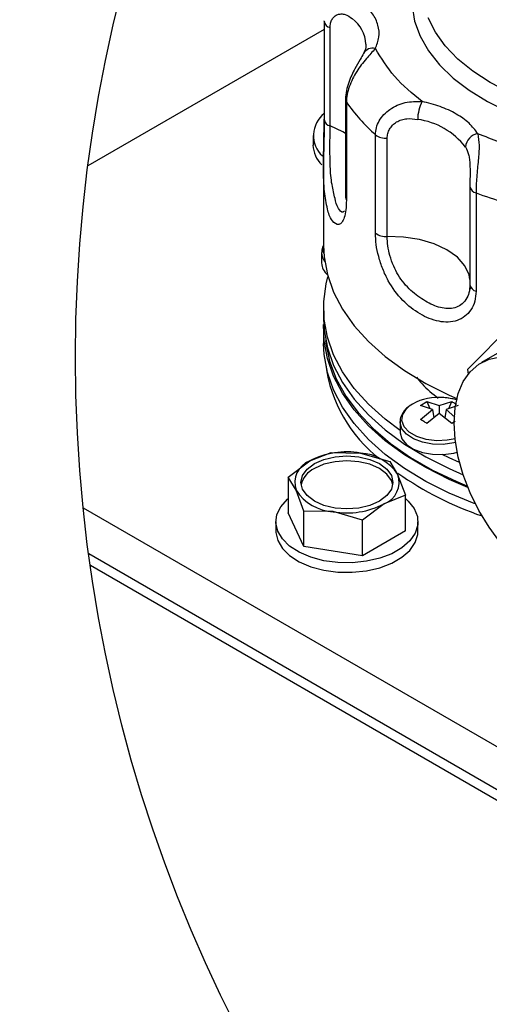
# Model space of a CAD drawing. Header units: inches. Extents: x 4 to 194, y 4 to 148.
# Tile 34 of 88: x 155.93 to 161.67, y 49.92 to 61.96. Entities that reach past the tile are written whole.
import ezdxf

# ---------------------------------------------------------------- set-up
doc = ezdxf.new("R2010")
doc.units = ezdxf.units.IN
doc.header["$LTSCALE"] = 18
doc.header["$MEASUREMENT"] = 0
doc.layers.add('SLD-DEFPOINTS', color=7, linetype='Continuous')
doc.layers.add('TEXT', color=140, linetype='Continuous', lineweight=25)
doc.dimstyles.new('SLDDIMSTYLE3', dxfattribs={"dimtxt": 0.18, "dimasz": 2.34, "dimexe": 0, "dimexo": 0.0625, "dimgap": 0, "dimtad": 0, "dimtih": 1, "dimtoh": 1, "dimdec": 0, "dimrnd": 1e-09, "dimzin": 0, "dimdsep": 46, "dimtxsty": 'Standard', "dimsah": 1, "dimcen": 0.09, "dimadec": 0, "dimazin": 0, "dimtfac": 2.34, "dimtdec": 0, "dimtofl": 0, "dimtmove": 0, "dimatfit": 3, "dimfxl": 0, "dimfrac": 2, "dimtolj": 1, "dimtzin": 0, "dimarcsym": 0})

msp = doc.modelspace()

# ---------------------------------------------------------------- linework, layer by layer
for p, q in [((159.649, 61.941), (159.65, 61.946)), ((159.649, 61.941), (159.649, 60.738)), ((159.649, 61.841), (156.762, 60.174)), ((159.722, 60.66), (159.722, 61.863)), ((159.911, 60.988), (159.911, 59.785)), ((159.922, 60.954), (159.922, 59.751)), ((159.514, 60.543), (159.514, 60.427)), ((160.276, 59.35), (160.276, 60.552)), ((160.42, 59.307), (160.42, 60.509)), ((159.643, 60.208), (159.642, 60.181)), ((159.642, 60.183), (159.642, 59.197)), ((161.433, 59.925), (161.433, 59.92)), ((161.433, 59.92), (161.433, 58.717)), ((161.507, 59.842), (161.507, 58.639)), ((159.619, 59.109), (159.619, 58.985)), ((159.642, 58.431), (159.642, 58.3)), ((162.009, 58.294), (161.405, 57.681)), ((159.642, 58.168), (159.642, 58)), ((161.907, 57.959), (161.573, 57.766)), ((161.405, 57.681), (161.412, 57.625)), ((160.829, 57.244), (160.907, 57.289)), ((160.975, 57.193), (160.829, 57.244)), ((160.829, 57.069), (160.975, 57.193)), ((160.907, 57.289), (161.058, 57.241)), ((160.907, 57.289), (160.943, 57.205)), ((160.975, 57.193), (160.99, 57.091)), ((161.058, 57.241), (161.21, 57.289)), ((161.058, 57.241), (161.058, 57.145)), ((161.141, 57.193), (161.127, 57.091)), ((161.287, 57.244), (161.141, 57.193)), ((161.141, 57.193), (161.25, 57.101)), ((161.174, 57.205), (161.21, 57.289)), ((161.058, 57.145), (160.907, 57.024)), ((160.99, 57.095), (160.991, 57.091)), ((161.21, 57.024), (161.058, 57.145)), ((161.126, 57.091), (161.127, 57.095)), ((160.579, 57.042), (160.579, 56.918)), ((161.251, 57.048), (161.21, 57.024)), ((159.474, 56.564), (159.736, 56.669)), ((159.736, 56.669), (160.095, 56.661)), ((160.095, 56.661), (160.453, 56.558)), ((159.211, 56.366), (159.474, 56.564)), ((160.453, 56.558), (160.549, 56.398)), ((159.211, 56.366), (159.211, 55.93)), ((159.307, 56.206), (159.211, 56.366)), ((160.549, 56.398), (160.645, 56.144)), ((159.403, 55.952), (159.307, 56.206)), ((160.645, 56.144), (160.383, 56.04)), ((160.645, 55.708), (160.645, 56.144)), ((156.704, 55.991), (178.566, 43.37)), ((160.383, 56.04), (160.12, 55.841)), ((159.403, 55.516), (159.211, 55.93)), ((159.403, 55.516), (159.403, 55.952)), ((159.762, 55.944), (159.403, 55.952)), ((160.12, 55.841), (159.762, 55.944)), ((159.059, 55.819), (159.059, 55.704)), ((160.12, 55.405), (160.12, 55.841)), ((160.797, 55.704), (160.797, 55.819)), ((160.645, 55.708), (160.12, 55.405)), ((160.12, 55.405), (159.403, 55.516)), ((178.566, 42.845), (156.771, 55.427)), ((178.566, 42.714), (156.791, 55.284))]:
    msp.add_line(p, q)
at = {"flags": 128}
for points in [[(160.725, 62.129), (160.756, 61.942), (160.823, 61.758), (160.925, 61.579), (161.059, 61.408), (161.226, 61.246), (161.423, 61.096), (161.647, 60.96), (161.895, 60.838), (162.166, 60.733), (162.454, 60.646), (162.758, 60.578), (163.073, 60.529), (163.395, 60.501), (163.72, 60.493), (164.045, 60.506), (164.366, 60.539), (164.678, 60.593), (164.694, 60.596)], [(165.891, 61.329), (165.679, 61.192), (165.443, 61.07), (165.184, 60.964), (164.907, 60.875), (164.614, 60.805), (164.309, 60.755), (163.996, 60.724), (163.679, 60.714), (163.363, 60.724), (163.05, 60.755), (162.745, 60.805), (162.452, 60.875), (162.174, 60.964), (161.916, 61.07), (161.679, 61.192), (161.468, 61.329), (161.284, 61.478), (161.131, 61.638), (161.01, 61.807), (160.922, 61.983)], [(159.911, 60.568), (159.879, 60.587), (159.722, 60.66)], [(161.433, 58.782), (161.422, 58.838), (161.37, 58.951), (161.279, 59.054), (161.152, 59.145), (160.995, 59.218), (160.816, 59.271), (160.621, 59.301), (160.42, 59.307)], [(159.642, 59.197), (159.649, 59.061), (159.689, 58.843), (159.764, 58.629), (159.873, 58.42), (160.016, 58.218), (160.191, 58.024), (160.397, 57.841), (160.631, 57.669), (160.892, 57.511), (161.178, 57.368), (161.273, 57.326)], [(159.645, 59.105), (159.642, 59.126), (159.643, 59.167)], [(160.579, 56.938), (160.397, 57.074), (160.191, 57.258), (160.016, 57.451), (159.873, 57.654), (159.764, 57.863), (159.689, 58.077), (159.649, 58.294), (159.645, 58.513), (159.676, 58.73), (159.697, 58.814)], [(159.642, 58.3), (159.649, 58.163), (159.689, 57.946), (159.764, 57.732), (159.873, 57.522), (160.016, 57.32), (160.191, 57.126), (160.397, 56.943), (160.631, 56.771), (160.892, 56.613), (161.178, 56.47), (161.351, 56.395)], [(161.409, 56.241), (161.178, 56.339), (160.892, 56.482), (160.631, 56.64), (160.397, 56.812), (160.191, 56.995), (160.016, 57.189), (159.873, 57.391), (159.764, 57.6), (159.689, 57.815), (159.649, 58.032), (159.644, 58.234)], [(159.668, 58.037), (159.672, 58.003), (159.717, 57.784), (159.798, 57.568), (159.915, 57.358), (160.065, 57.155), (160.249, 56.961), (160.463, 56.778), (160.706, 56.608), (160.977, 56.452), (161.272, 56.311), (161.402, 56.257)], [(161.502, 56.038), (161.486, 56.044), (161.178, 56.171), (160.892, 56.314), (160.631, 56.472), (160.397, 56.644), (160.191, 56.827), (160.016, 57.021), (159.873, 57.223), (159.764, 57.432), (159.689, 57.647), (159.649, 57.864), (159.642, 58)], [(161.808, 55.562), (161.668, 55.754), (161.543, 55.96), (161.437, 56.174), (161.352, 56.394), (161.29, 56.612), (161.252, 56.826), (161.239, 57.029), (161.252, 57.218), (161.29, 57.387), (161.352, 57.534), (161.437, 57.655), (161.543, 57.747), (161.668, 57.809), (161.808, 57.839)], [(161.251, 56.836), (161.156, 56.817), (161.026, 56.812), (160.898, 56.828), (160.784, 56.864), (160.691, 56.917), (160.629, 56.983), (160.601, 57.057), (160.611, 57.132), (160.656, 57.203), (160.689, 57.233)], [(161.257, 56.79), (161.234, 56.784), (161.107, 56.766), (160.977, 56.769), (160.852, 56.792), (160.743, 56.833), (160.657, 56.89), (160.601, 56.958), (160.579, 57.032), (160.579, 57.045)], [(160.579, 56.918), (160.579, 56.908), (160.601, 56.834), (160.657, 56.766), (160.743, 56.709), (160.852, 56.668), (160.977, 56.645), (161.107, 56.642), (161.234, 56.66), (161.277, 56.671)], [(159.441, 56.464), (159.531, 56.532), (159.647, 56.583), (159.783, 56.616), (159.928, 56.627), (160.074, 56.616), (160.21, 56.583), (160.326, 56.532), (160.415, 56.464), (160.472, 56.386), (160.491, 56.302), (160.472, 56.218), (160.415, 56.14), (160.326, 56.072), (160.21, 56.021), (160.074, 55.988), (159.928, 55.977), (159.783, 55.988), (159.647, 56.021), (159.531, 56.072), (159.441, 56.14), (159.385, 56.218), (159.366, 56.302), (159.385, 56.386), (159.441, 56.464)], [(161.307, 56.545), (161.178, 56.601), (161.092, 56.642)], [(160.488, 56.272), (160.472, 56.326), (160.415, 56.404), (160.326, 56.471), (160.21, 56.523), (160.074, 56.555), (159.928, 56.566), (159.783, 56.555), (159.647, 56.523), (159.531, 56.471)], [(160.644, 56.104), (160.677, 56.074), (160.751, 55.981), (160.79, 55.883), (160.795, 55.781), (160.764, 55.681), (160.699, 55.587), (160.602, 55.502), (160.478, 55.43), (160.331, 55.374), (160.167, 55.337), (159.994, 55.319), (159.818, 55.321), (159.647, 55.344), (159.487, 55.387), (159.346, 55.447), (159.228, 55.522), (159.139, 55.61), (159.082, 55.706), (159.059, 55.806), (159.073, 55.908), (159.121, 56.005), (159.203, 56.095), (159.211, 56.103)], [(159.059, 55.704), (159.059, 55.691), (159.082, 55.59), (159.139, 55.494), (159.228, 55.407), (159.346, 55.331), (159.487, 55.271), (159.647, 55.229), (159.818, 55.206), (159.994, 55.203), (160.167, 55.221), (160.331, 55.259), (160.478, 55.315), (160.602, 55.387), (160.699, 55.471), (160.764, 55.566), (160.795, 55.666), (160.797, 55.704)]]:
    msp.add_lwpolyline(points, dxfattribs=at)
for centre, radius, start, end in [((159.742, 61.955), 0.0942, 188.7038, 257.745), ((159.745, 61.638), 0.417, 2.8518, 53.5198), ((160.242, 61.485), 0.126, 74.4539, 150.0874), ((159.971, 60.989), 0.0601, 181.8409, 215.4736), ((161.782, 62.238), 2.26, 214.6225, 228.2419), ((161.273, 60.738), 0.479, 152.5376, 179.7305), ((159.861, 60.544), 0.341, 128.2844, 227.1327), ((159.742, 60.752), 0.0942, 188.7038, 257.745), ((160.675, 59.86), 0.888, 37.669, 82.3364), ((161.561, 60.385), 0.183, 99.6714, 174.345), ((160.405, 60.72), 0.211, 232.6653, 274.2297), ((159.865, 60.439), 0.352, 181.8965, 226.018), ((161.527, 59.934), 0.095, 188.9208, 258.101), ((163.43, 65.094), 5.593, 249.8904, 257.3279), ((159.971, 59.786), 0.0599, 180.8271, 215.5), ((160.405, 59.518), 0.211, 232.6652, 274.2297), ((159.8, 59.111), 0.181, 179.8952, 217.3371), ((159.813, 58.99), 0.194, 181.5224, 230.4928), ((161.527, 58.732), 0.095, 188.9206, 258.1012), ((161.404, 57.972), 1.751, 187.6888, 232.1569), ((161.035, 56.734), 0.607, 87.5226, 124.7452), ((161.061, 56.598), 0.743, 73.7513, 89.9889), ((159.927, 55.688), 0.987, 80.2289, 117.3571), ((160.06, 56.075), 0.587, 33.439, 86.5665), ((159.574, 56.3), 0.283, 110.7425, 199.4607), ((159.655, 56.204), 0.295, 115.0221, 166.6937), ((160.283, 56.304), 0.283, 290.742, 19.4608), ((162.907, 59.781), 4.109, 235.01, 251.1976), ((159.797, 56.529), 0.587, 213.4389, 266.5665), ((159.929, 56.916), 0.987, 260.2288, 297.3572)]:
    msp.add_arc(centre, radius, start, end)
for points, knots in [([(160.276, 61.607), (160.294, 61.652), (160.331, 61.744), (160.316, 61.897), (160.246, 62.042), (160.167, 62.117), (160.125, 62.157)], [0, 0, 0, 0, 0.23663, 0.472507, 0.724013, 1, 1, 1, 1]), ([(159.722, 61.863), (159.723, 61.881), (159.726, 61.916), (159.745, 61.964), (159.775, 62.002), (159.815, 62.025), (159.86, 62.032), (159.924, 62.022), (159.965, 61.993), (159.993, 61.973)], [0, 0, 0, 0, 0.14162, 0.271665, 0.392307, 0.507535, 0.620171, 0.743239, 1, 1, 1, 1]), ([(160.16, 61.662), (160.16, 61.66), (160.164, 61.633), (160.154, 61.592), (160.136, 61.559), (160.13, 61.548)], [0, 0, 0, 0, 0.063416, 0.685366, 1, 1, 1, 1]), ([(160.133, 61.548), (160.119, 61.523), (160.084, 61.46), (160.032, 61.374), (159.985, 61.28), (159.948, 61.192), (159.918, 61.093), (159.913, 61.022), (159.911, 60.987)], [0, 0, 0, 0, 0.140084, 0.354329, 0.494834, 0.654483, 0.826462, 1, 1, 1, 1]), ([(160.276, 61.607), (160.239, 61.566), (160.157, 61.477), (160.063, 61.353), (159.996, 61.235), (159.956, 61.142), (159.928, 61.047), (159.924, 60.984), (159.922, 60.954)], [0, 0, 0, 0, 0.217168, 0.477957, 0.613468, 0.751359, 0.879729, 1, 1, 1, 1]), ([(160.848, 60.959), (160.729, 61.056), (160.504, 61.241), (160.349, 61.489), (160.276, 61.607)], [0, 0, 0, 0, 0.525277, 1, 1, 1, 1]), ([(160.276, 60.552), (160.279, 60.581), (160.284, 60.641), (160.322, 60.726), (160.379, 60.802), (160.48, 60.889), (160.64, 60.96), (160.778, 60.959), (160.848, 60.959)], [0, 0, 0, 0, 0.1123, 0.227528, 0.351049, 0.475297, 0.735378, 1, 1, 1, 1]), ([(161.53, 60.565), (161.496, 60.61), (161.423, 60.706), (161.261, 60.815), (161.067, 60.905), (160.922, 60.941), (160.848, 60.959)], [0, 0, 0, 0, 0.206603, 0.446862, 0.715502, 1, 1, 1, 1]), ([(159.922, 59.751), (159.921, 59.712), (159.919, 59.641), (159.9, 59.548), (159.875, 59.485), (159.817, 59.436), (159.723, 59.519), (159.686, 59.661), (159.646, 59.878), (159.642, 60.094), (159.643, 60.292), (159.646, 60.448), (159.649, 60.599), (159.649, 60.697), (159.65, 60.744)], [0, 0, 0, 0, 0.071051, 0.127338, 0.167473, 0.19412, 0.247232, 0.340973, 0.470073, 0.635863, 0.729086, 0.824125, 0.915785, 1, 1, 1, 1]), ([(159.653, 60.717), (159.652, 60.679), (159.65, 60.597), (159.647, 60.467), (159.643, 60.336), (159.643, 60.248), (159.643, 60.208)], [0, 0, 0, 0, 0.227163, 0.484412, 0.764738, 1, 1, 1, 1]), ([(160.42, 60.509), (160.422, 60.529), (160.425, 60.568), (160.449, 60.623), (160.486, 60.672), (160.535, 60.711), (160.595, 60.737), (160.682, 60.756), (160.749, 60.746), (160.794, 60.74)], [0, 0, 0, 0, 0.1141584, 0.2310717, 0.351673, 0.4761105, 0.6009068, 0.7348119, 1, 1, 1, 1]), ([(159.898, 59.619), (159.891, 59.613), (159.866, 59.591), (159.805, 59.677), (159.781, 59.782), (159.738, 59.96), (159.725, 60.131), (159.721, 60.291), (159.721, 60.418), (159.722, 60.543), (159.722, 60.623), (159.722, 60.66)], [0, 0, 0, 0, 0.020804, 0.082525, 0.198249, 0.35478, 0.555695, 0.663535, 0.78544, 0.897957, 1, 1, 1, 1]), ([(161.53, 60.565), (161.536, 60.518), (161.551, 60.41), (161.536, 60.268), (161.525, 60.139), (161.516, 60.037), (161.509, 59.937), (161.508, 59.873), (161.507, 59.842)], [0, 0, 0, 0, 0.195257, 0.448128, 0.587546, 0.73369, 0.871779, 1, 1, 1, 1]), ([(162.652, 60.235), (162.455, 60.274), (162.071, 60.351), (161.707, 60.495), (161.53, 60.565)], [0, 0, 0, 0, 0.513909, 1, 1, 1, 1]), ([(161.378, 60.403), (161.393, 60.373), (161.415, 60.326), (161.427, 60.253), (161.433, 60.189), (161.434, 60.135), (161.434, 60.101), (161.434, 60.09)], [0, 0, 0, 0, 0.302455, 0.487816, 0.68392, 0.897466, 1, 1, 1, 1]), ([(161.434, 60.09), (161.434, 60.077), (161.434, 60.043), (161.433, 59.988), (161.433, 59.945), (161.433, 59.925)], [0, 0, 0, 0, 0.223133, 0.630086, 1, 1, 1, 1]), ([(161.507, 58.639), (161.504, 58.598), (161.499, 58.518), (161.451, 58.41), (161.376, 58.328), (161.245, 58.258), (161.042, 58.257), (160.812, 58.356), (160.595, 58.525), (160.451, 58.724), (160.364, 58.911), (160.315, 59.059), (160.283, 59.206), (160.279, 59.303), (160.276, 59.35)], [0, 0, 0, 0, 0.059009, 0.113425, 0.164778, 0.21542, 0.321882, 0.439561, 0.568079, 0.710771, 0.786242, 0.861558, 0.933557, 1, 1, 1, 1]), ([(161.433, 58.722), (161.431, 58.688), (161.427, 58.623), (161.388, 58.535), (161.327, 58.47), (161.221, 58.418), (161.061, 58.43), (160.881, 58.517), (160.698, 58.646), (160.572, 58.8), (160.496, 58.95), (160.453, 59.07), (160.426, 59.191), (160.422, 59.269), (160.42, 59.307)], [0, 0, 0, 0, 0.059835, 0.113921, 0.166955, 0.214014, 0.317939, 0.435318, 0.565358, 0.709547, 0.781677, 0.861173, 0.933795, 1, 1, 1, 1]), ([(159.639, 59.193), (159.629, 59.172), (159.618, 59.146), (159.621, 59.118), (159.622, 59.113)], [0, 0, 0, 0, 0.792507, 1, 1, 1, 1]), ([(161.437, 58.696), (161.435, 58.681), (161.431, 58.653), (161.422, 58.626), (161.418, 58.613)], [0, 0, 0, 0, 0.53193, 1, 1, 1, 1]), ([(160.78, 57.587), (160.802, 57.56), (160.88, 57.464), (160.976, 57.386), (161.046, 57.33)], [0, 0, 0, 0, 0.282539, 1, 1, 1, 1]), ([(161.282, 57.306), (161.264, 57.312), (161.223, 57.324), (161.148, 57.337), (161.091, 57.339), (161.058, 57.34)], [0, 0, 0, 0, 0.249111, 0.56812, 1, 1, 1, 1]), ([(160.682, 57.229), (160.666, 57.215), (160.632, 57.186), (160.597, 57.129), (160.577, 57.08), (160.581, 57.051), (160.581, 57.046)], [0, 0, 0, 0, 0.297961, 0.607197, 0.920539, 1, 1, 1, 1]), ([(161.21, 57.289), (161.223, 57.282), (161.243, 57.272), (161.262, 57.26), (161.268, 57.256)], [0, 0, 0, 0, 0.676079, 1, 1, 1, 1]), ([(160.907, 57.024), (160.894, 57.032), (160.868, 57.047), (160.842, 57.062), (160.829, 57.069)], [0, 0, 0, 0, 0.513018, 1, 1, 1, 1])]:
    msp.add_open_spline(points, degree=3, knots=knots)
at = {"layer": 'SLD-DEFPOINTS'}
msp.add_circle((174.606, 57.833), 17.997, dxfattribs=at)

# ---------------------------------------------------------------- leaders
at = {"layer": 'TEXT'}
for points in [[(175.494, 60.262), (158.75, 42.36), (148.245, 42.36)], [(180.211, 60.057), (158.75, 42.36), (148.245, 42.36)]]:
    msp.add_leader(points, dimstyle='SLDDIMSTYLE3', dxfattribs=at)

doc.saveas('drawing.dxf')
